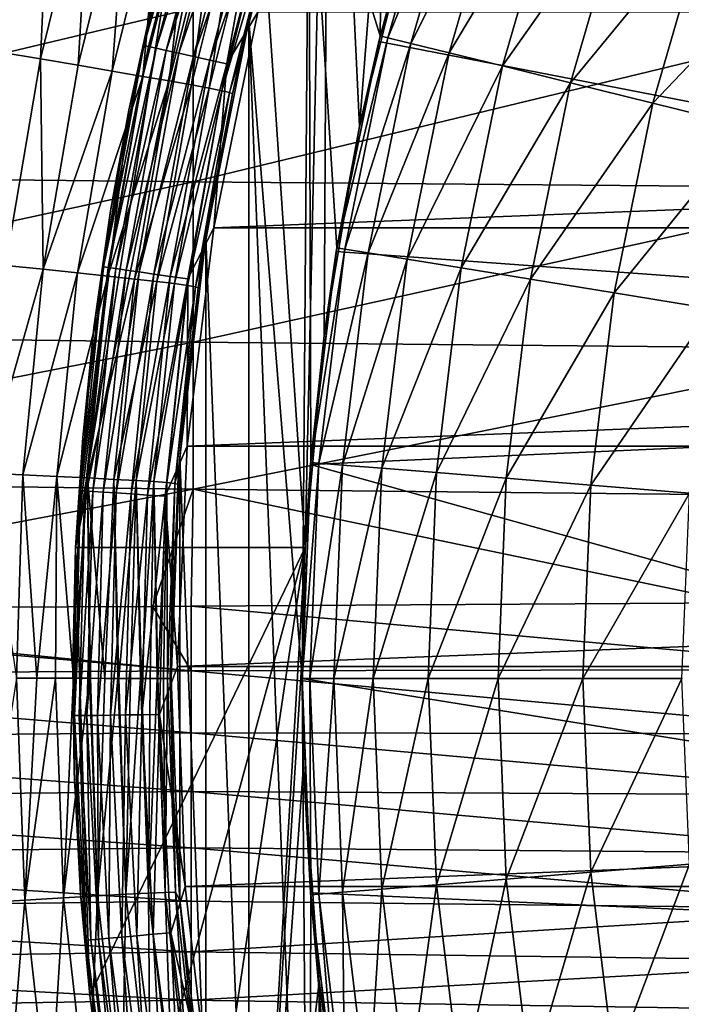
# Model space of a CAD drawing. Header units: metres. Extents: x -105 to 105, y -68 to 103.
# Tile 213 of 256: x -22.65 to -17.61, y 41.8 to 49.31. Entities that reach past the tile are written whole.
import ezdxf

# ---------------------------------------------------------------- set-up
doc = ezdxf.new("R2010")
doc.units = ezdxf.units.M
doc.layers.add('solid_FIT-BATH-150_SW0001', color=7, linetype='CONTINUOUS')
doc.layers.add('solid_FIT-BATH-150_SW0001_01', color=7, linetype='CONTINUOUS')

msp = doc.modelspace()

# ---------------------------------------------------------------- linework, layer by layer
at = {"layer": 'solid_FIT-BATH-150_SW0001'}
for points in [[(-6.5, 46.543247, 69.796501), (-18.193726, 53.732334, 69.796501), (-17.383593, 55.151379, 69.796501)], [(-20.061949, 48.50071, 44.479324), (-20.29458, 53.406811, 46.28442), (-19.558865, 54.89312, 46.831276)], [(-20.061949, 48.50071, 44.479324), (-19.558865, 54.89312, 46.831276), (-19.667509, 50.068642, 45.056213)], [(-6.5, 46.543247, 69.796501), (-18.889029, 52.251717, 69.796501), (-18.193726, 53.732334, 69.796501)], [(-20.29458, 53.406811, 46.28442), (-20.475595, 45.285889, 43.296501), (-20.921442, 51.858166, 45.71463)], [(-20.331944, 46.9044, 43.891998), (-20.475595, 45.285889, 43.296501), (-20.29458, 53.406811, 46.28442)], [(-20.331944, 46.9044, 43.891998), (-20.29458, 53.406811, 46.28442), (-20.061949, 48.50071, 44.479324)], [(-19.904377, 49.191544, 37.796501), (-19.863281, 52.513683, 37.796501), (-20.447487, 50.930347, 37.796501)], [(-19.904377, 49.191544, 37.796501), (-19.444792, 50.778057, 37.796501), (-19.863281, 52.513683, 37.796501)], [(-6.5, 46.543247, 69.796501), (-19.464174, 50.7197, 69.796501), (-18.889029, 52.251717, 69.796501)], [(-20.921442, 51.858166, 45.71463), (-20.475595, 45.285889, 43.296501), (-22.227516, 45.285889, 43.296501)], [(-20.921442, 51.858166, 45.71463), (-22.227516, 45.285889, 43.296501), (-21.433817, 50.256985, 45.125511)], [(-20.5, 44.285889, 37.796501), (-20.447487, 50.930347, 37.796501), (-20.905996, 49.304741, 37.796501)], [(-20.668007, 50.209019, 20.200222), (-20.905996, 49.304741, 37.796501), (-20.447487, 50.930347, 37.796501)], [(-20.433365, 45.936943, 37.796501), (-20.447487, 50.930347, 37.796501), (-20.5, 44.285889, 37.796501)], [(-20.234499, 47.574017, 37.796501), (-19.904377, 49.191544, 37.796501), (-20.447487, 50.930347, 37.796501)], [(-20.433365, 45.936943, 37.796501), (-20.234499, 47.574017, 37.796501), (-20.447487, 50.930347, 37.796501)], [(-22.805916, 49.068035, 16.869911), (-22.422485, 50.64994, 16.861477), (-22.748867, 50.728596, 16.668863)], [(-21.269028, 50.778633, 72.13472), (-21.706633, 49.118015, 72.134705), (-21.234577, 50.768116, 72.269585)], [(-21.61532, 49.562294, 71.996498), (-21.706633, 49.118015, 72.134705), (-21.269028, 50.778633, 72.13472)], [(-21.706633, 49.118015, 72.134705), (-21.671476, 49.110188, 72.269569), (-21.234577, 50.768116, 72.269585)], [(-21.234577, 50.768116, 72.269585), (-21.671476, 49.110188, 72.269569), (-21.17823, 50.750916, 72.396126)], [(-21.671476, 49.110188, 72.269569), (-21.613972, 49.097389, 72.396118), (-21.17823, 50.750916, 72.396126)], [(-21.17823, 50.750916, 72.396126), (-21.613972, 49.097389, 72.396118), (-21.101704, 50.727554, 72.510506)], [(-21.613972, 49.097389, 72.396118), (-21.535872, 49.080002, 72.510498), (-21.101704, 50.727554, 72.510506)], [(-21.101704, 50.727554, 72.510506), (-21.535872, 49.080002, 72.510498), (-21.007326, 50.698742, 72.609238)], [(-19.904282, 49.191959, 39.13728), (-19.444792, 50.778057, 37.796501), (-19.904377, 49.191544, 37.796501)], [(-19.444965, 50.777679, 39.13728), (-19.444792, 50.778057, 37.796501), (-19.904282, 49.191959, 39.13728)], [(-19.444965, 50.777679, 39.13728), (-19.904282, 49.191959, 39.13728), (-19.387623, 50.758408, 40.691639)], [(-19.904282, 49.191959, 39.13728), (-19.845575, 49.177368, 40.691639), (-19.387623, 50.758408, 40.691639)], [(-19.387623, 50.758408, 40.691639), (-19.845575, 49.177368, 40.691639), (-19.215603, 50.700981, 42.238136)], [(-22.805916, 49.068035, 16.869911), (-22.496199, 49.015953, 17.096987), (-22.422485, 50.64994, 16.861477)], [(-22.496199, 49.015953, 17.096987), (-22.11536, 50.575073, 17.087374), (-22.422485, 50.64994, 16.861477)], [(-21.535872, 49.080002, 72.510498), (-21.439556, 49.058563, 72.60923), (-21.007326, 50.698742, 72.609238)], [(-21.007326, 50.698742, 72.609238), (-21.439556, 49.058563, 72.60923), (-20.897972, 50.665359, 72.689316)], [(-21.439556, 49.058563, 72.60923), (-21.327953, 49.033718, 72.689308), (-20.897972, 50.665359, 72.689316)], [(-20.897972, 50.665359, 72.689316), (-21.327953, 49.033718, 72.689308), (-20.776972, 50.628422, 72.748299)], [(-19.667509, 50.068642, 45.056213), (-19.464174, 50.7197, 69.796501), (-19.914961, 49.148083, 69.796501)], [(-6.5, 46.543247, 69.796501), (-19.914961, 49.148083, 69.796501), (-19.464174, 50.7197, 69.796501)], [(-19.845575, 49.177368, 40.691639), (-19.669493, 49.133968, 42.238136), (-19.215603, 50.700981, 42.238136)], [(-19.215603, 50.700981, 42.238136), (-19.669493, 49.133968, 42.238136), (-18.929987, 50.605625, 43.765839)], [(-22.496199, 49.015953, 17.096987), (-22.20927, 48.967213, 17.354403), (-22.11536, 50.575073, 17.087374)], [(-22.20927, 48.967213, 17.354403), (-21.83062, 50.505138, 17.344757), (-22.11536, 50.575073, 17.087374)], [(-21.327953, 49.033718, 72.689308), (-21.204462, 49.006226, 72.748299), (-20.776972, 50.628422, 72.748299)], [(-20.776972, 50.628422, 72.748299), (-21.204462, 49.006226, 72.748299), (-20.648005, 50.589054, 72.784393)], [(-21.204462, 49.006226, 72.748299), (-21.072844, 48.976929, 72.784393), (-20.648005, 50.589054, 72.784393)], [(-20.648005, 50.589054, 72.784393), (-21.072844, 48.976929, 72.784393), (-20.838043, 49.372837, 72.796501)], [(-19.669493, 49.133968, 42.238136), (-19.377129, 49.061905, 43.765839), (-18.929987, 50.605625, 43.765839)], [(-18.929987, 50.605625, 43.765839), (-19.377129, 49.061905, 43.765839), (-18.532501, 50.472927, 45.265484)], [(-22.20927, 48.967213, 17.354403), (-21.948053, 48.922508, 17.639708), (-21.83062, 50.505138, 17.344757)], [(-21.948053, 48.922508, 17.639708), (-21.571428, 50.441299, 17.630926), (-21.83062, 50.505138, 17.344757)], [(-21.948053, 48.922508, 17.639708), (-21.715393, 48.8825, 17.950441), (-21.571428, 50.441299, 17.630926)], [(-21.715393, 48.8825, 17.950441), (-21.340857, 50.384651, 17.943155), (-21.571428, 50.441299, 17.630926)], [(-19.377129, 49.061905, 43.765839), (-18.970255, 48.96162, 45.265484), (-18.532501, 50.472927, 45.265484)], [(-18.532501, 50.472927, 45.265484), (-18.970255, 48.96162, 45.265484), (-18.02556, 50.303684, 46.727985)], [(-21.715393, 48.8825, 17.950441), (-21.513536, 48.847469, 18.284002), (-21.340857, 50.384651, 17.943155)], [(-21.513536, 48.847469, 18.284002), (-21.141167, 50.335651, 18.278574), (-21.340857, 50.384651, 17.943155)], [(-21.513536, 48.847469, 18.284002), (-21.344408, 48.81749, 18.637724), (-21.141167, 50.335651, 18.278574)], [(-21.344408, 48.81749, 18.637724), (-20.974184, 50.294415, 18.634233), (-21.141167, 50.335651, 18.278574)], [(-21.344408, 48.81749, 18.637724), (-21.209923, 48.792641, 19.008932), (-20.974184, 50.294415, 18.634233)], [(-21.209923, 48.792641, 19.008932), (-20.841726, 50.261055, 19.007181), (-20.974184, 50.294415, 18.634233)], [(-18.970255, 48.96162, 45.265484), (-18.451338, 48.833721, 46.727985), (-18.02556, 50.303684, 46.727985)], [(-18.02556, 50.303684, 46.727985), (-18.451338, 48.833721, 46.727985), (-17.412231, 50.09893, 48.144478)], [(-21.433817, 50.256985, 45.125511), (-22.227516, 45.285889, 43.296501), (-21.822882, 48.624809, 44.524986)], [(-21.433817, 50.256985, 45.125511), (-21.822882, 48.624809, 44.524986), (-21.61532, 49.562294, 71.996498)], [(-21.209923, 48.792641, 19.008932), (-21.112005, 48.772999, 19.39496), (-20.841726, 50.261055, 19.007181)], [(-21.112005, 48.772999, 19.39496), (-20.745619, 50.235687, 19.39447), (-20.841726, 50.261055, 19.007181)], [(-21.112005, 48.772999, 19.39496), (-20.687683, 50.218426, 19.793146), (-20.745619, 50.235687, 19.39447)], [(-21.112005, 48.772999, 19.39496), (-21.052572, 48.758636, 19.793137), (-20.687683, 50.218426, 19.793146)], [(-21.052572, 48.758636, 19.793137), (-20.96093, 49.070171, 20.200666), (-20.687683, 50.218426, 19.793146)], [(-20.687683, 50.218426, 19.793146), (-20.96093, 49.070171, 20.200666), (-20.668007, 50.209019, 20.200222)], [(-20.668007, 50.209019, 20.200222), (-20.96093, 49.070171, 20.200666), (-20.905996, 49.304741, 37.796501)], [(-20.061949, 48.50071, 44.479324), (-19.667509, 50.068642, 45.056213), (-19.914961, 49.148083, 69.796501)], [(-18.451338, 48.833721, 46.727985), (-17.823524, 48.678982, 48.144478), (-17.412231, 50.09893, 48.144478)], [(-17.412231, 50.09893, 48.144478), (-17.823524, 48.678982, 48.144478), (-16.696239, 49.859894, 49.506374)], [(-17.823524, 48.678982, 48.144478), (-17.090618, 48.498333, 49.506374), (-16.696239, 49.859894, 49.506374)], [(-21.61532, 49.562294, 71.996498), (-21.96187, 47.855022, 71.996498), (-21.706633, 49.118015, 72.134705)], [(-21.822882, 48.624809, 44.524986), (-21.96187, 47.855022, 71.996498), (-21.61532, 49.562294, 71.996498)], [(-26.663441, 49.446838, -22.226355), (-21.330763, 49.40361, -22.307909), (-26.663441, 48.132706, -22.222878)], [(-21.330763, 49.40361, -22.307909), (-21.330763, 48.07679, -22.305033), (-26.663441, 48.132706, -22.222878)], [(-21.330763, 49.40361, -22.307909), (-15.998079, 49.36816, -22.371504), (-21.330763, 48.07679, -22.305033)], [(-15.998079, 49.36816, -22.371504), (-15.998079, 48.030937, -22.36912), (-21.330763, 48.07679, -22.305033)], [(-21.17215, 47.726681, 72.796501), (20.838045, 49.372837, 72.796501), (-20.838043, 49.372837, 72.796501)], [(-21.072844, 48.976929, 72.784393), (-21.17215, 47.726681, 72.796501), (-20.838043, 49.372837, 72.796501)], [(-20.905993, 39.267017, 37.796501), (-20.905996, 49.304741, 37.796501), (-21.235247, 47.649086, 37.796501)], [(-21.031597, 48.74929, 20.200754), (-21.235247, 47.649086, 37.796501), (-20.905996, 49.304741, 37.796501)], [(-20.96093, 49.070171, 20.200666), (-21.031597, 48.74929, 20.200754), (-20.905996, 49.304741, 37.796501)], [(-20.905993, 39.267017, 37.796501), (-20.447483, 37.641415, 37.796501), (-20.905996, 49.304741, 37.796501)], [(-20.5, 44.285889, 37.796501), (-20.905996, 49.304741, 37.796501), (-20.447483, 37.641415, 37.796501)], [(-20.061949, 48.50071, 44.479324), (-19.914961, 49.148083, 69.796501), (-20.239237, 47.54512, 69.796501)], [(-6.5, 46.543247, 69.796501), (-20.239237, 47.54512, 69.796501), (-19.914961, 49.148083, 69.796501)], [(-19.904282, 49.191959, 39.13728), (-20.234499, 47.574017, 37.796501), (-20.234528, 47.574333, 39.13728)], [(-19.904282, 49.191959, 39.13728), (-20.234528, 47.574333, 39.13728), (-19.845575, 49.177368, 40.691639)], [(-20.234528, 47.574333, 39.13728), (-20.174822, 47.564606, 40.691639), (-19.845575, 49.177368, 40.691639)], [(-19.904282, 49.191959, 39.13728), (-19.904377, 49.191544, 37.796501), (-20.234499, 47.574017, 37.796501)], [(-19.845575, 49.177368, 40.691639), (-20.174822, 47.564606, 40.691639), (-19.669493, 49.133968, 42.238136)], [(-22.763662, 47.439228, 17.104607), (-22.496199, 49.015953, 17.096987), (-22.805916, 49.068035, 16.869911)], [(-21.706633, 49.118015, 72.134705), (-22.01479, 47.428585, 72.134697), (-21.671476, 49.110188, 72.269569)], [(-21.96187, 47.855022, 71.996498), (-22.01479, 47.428585, 72.134697), (-21.706633, 49.118015, 72.134705)], [(-22.01479, 47.428585, 72.134697), (-21.979136, 47.423492, 72.269554), (-21.671476, 49.110188, 72.269569)], [(-21.671476, 49.110188, 72.269569), (-21.979136, 47.423492, 72.269554), (-21.613972, 49.097389, 72.396118)], [(-21.979136, 47.423492, 72.269554), (-21.920816, 47.415169, 72.396103), (-21.613972, 49.097389, 72.396118)], [(-21.613972, 49.097389, 72.396118), (-21.920816, 47.415169, 72.396103), (-21.535872, 49.080002, 72.510498)], [(-21.920816, 47.415169, 72.396103), (-21.84161, 47.403862, 72.51049), (-21.535872, 49.080002, 72.510498)], [(-21.535872, 49.080002, 72.510498), (-21.84161, 47.403862, 72.51049), (-21.439556, 49.058563, 72.60923)], [(-21.052572, 48.758636, 19.793137), (-21.031597, 48.74929, 20.200754), (-20.96093, 49.070171, 20.200666)], [(-20.174822, 47.564606, 40.691639), (-19.995817, 47.535515, 42.238136), (-19.669493, 49.133968, 42.238136)], [(-19.669493, 49.133968, 42.238136), (-19.995817, 47.535515, 42.238136), (-19.377129, 49.061905, 43.765839)], [(-22.763662, 47.439228, 17.104607), (-22.476273, 47.409687, 17.362185), (-22.496199, 49.015953, 17.096987)], [(-22.476273, 47.409687, 17.362185), (-22.20927, 48.967213, 17.354403), (-22.496199, 49.015953, 17.096987)], [(-21.84161, 47.403862, 72.51049), (-21.743927, 47.389915, 72.609222), (-21.439556, 49.058563, 72.60923)], [(-21.439556, 49.058563, 72.60923), (-21.743927, 47.389915, 72.609222), (-21.327953, 49.033718, 72.689308)], [(-21.743927, 47.389915, 72.609222), (-21.630741, 47.37376, 72.689301), (-21.327953, 49.033718, 72.689308)], [(-21.327953, 49.033718, 72.689308), (-21.630741, 47.37376, 72.689301), (-21.204462, 49.006226, 72.748299)], [(-21.630741, 47.37376, 72.689301), (-21.505499, 47.355881, 72.748291), (-21.204462, 49.006226, 72.748299)], [(-21.204462, 49.006226, 72.748299), (-21.505499, 47.355881, 72.748291), (-21.072844, 48.976929, 72.784393)], [(-19.995817, 47.535515, 42.238136), (-19.698603, 47.487213, 43.765839), (-19.377129, 49.061905, 43.765839)], [(-19.377129, 49.061905, 43.765839), (-19.698603, 47.487213, 43.765839), (-18.970255, 48.96162, 45.265484)], [(-22.476273, 47.409687, 17.362185), (-21.948053, 48.922508, 17.639708), (-22.20927, 48.967213, 17.354403)], [(-22.476273, 47.409687, 17.362185), (-22.214676, 47.382435, 17.646858), (-21.948053, 48.922508, 17.639708)], [(-22.214676, 47.382435, 17.646858), (-21.715393, 48.8825, 17.950441), (-21.948053, 48.922508, 17.639708)], [(-21.505499, 47.355881, 72.748291), (-21.372013, 47.336826, 72.784393), (-21.072844, 48.976929, 72.784393)], [(-21.072844, 48.976929, 72.784393), (-21.372013, 47.336826, 72.784393), (-21.17215, 47.726681, 72.796501)], [(-19.698603, 47.487213, 43.765839), (-19.284979, 47.419994, 45.265484), (-18.970255, 48.96162, 45.265484)], [(-18.970255, 48.96162, 45.265484), (-19.284979, 47.419994, 45.265484), (-18.451338, 48.833721, 46.727985)], [(-22.214676, 47.382435, 17.646858), (-21.981464, 47.357777, 17.956369), (-21.715393, 48.8825, 17.950441)], [(-21.981464, 47.357777, 17.956369), (-21.513536, 48.847469, 18.284002), (-21.715393, 48.8825, 17.950441)], [(-21.981464, 47.357777, 17.956369), (-21.77883, 47.335842, 18.288361), (-21.513536, 48.847469, 18.284002)], [(-21.77883, 47.335842, 18.288361), (-21.344408, 48.81749, 18.637724), (-21.513536, 48.847469, 18.284002)], [(-21.77883, 47.335842, 18.288361), (-21.608749, 47.316677, 18.640417), (-21.344408, 48.81749, 18.637724)], [(-21.608749, 47.316677, 18.640417), (-21.209923, 48.792641, 19.008932), (-21.344408, 48.81749, 18.637724)], [(-21.608749, 47.316677, 18.640417), (-21.473207, 47.300312, 19.010124), (-21.209923, 48.792641, 19.008932)], [(-21.473207, 47.300312, 19.010124), (-21.112005, 48.772999, 19.39496), (-21.209923, 48.792641, 19.008932)], [(-21.473207, 47.300312, 19.010124), (-21.37418, 47.286793, 19.395065), (-21.112005, 48.772999, 19.39496)], [(-21.37418, 47.286793, 19.395065), (-21.052572, 48.758636, 19.793137), (-21.112005, 48.772999, 19.39496)], [(-19.284979, 47.419994, 45.265484), (-18.757454, 47.334263, 46.727985), (-18.451338, 48.833721, 46.727985)], [(-18.451338, 48.833721, 46.727985), (-18.757454, 47.334263, 46.727985), (-17.823524, 48.678982, 48.144478)], [(-21.37418, 47.286793, 19.395065), (-21.313644, 47.27615, 19.792828), (-21.052572, 48.758636, 19.793137)], [(-21.313644, 47.27615, 19.792828), (-21.031597, 48.74929, 20.200754), (-21.052572, 48.758636, 19.793137)], [(-21.313644, 47.27615, 19.792828), (-21.25948, 47.49284, 20.200951), (-21.031597, 48.74929, 20.200754)], [(-21.031597, 48.74929, 20.200754), (-21.25948, 47.49284, 20.200951), (-21.235247, 47.649086, 37.796501)], [(-21.822882, 48.624809, 44.524986), (-22.227516, 45.285889, 43.296501), (-22.087673, 46.966991, 43.915028)], [(-21.822882, 48.624809, 44.524986), (-22.087673, 46.966991, 43.915028), (-21.96187, 47.855022, 71.996498)], [(-18.757454, 47.334263, 46.727985), (-18.119225, 47.230541, 48.144478), (-17.823524, 48.678982, 48.144478)], [(-17.823524, 48.678982, 48.144478), (-18.119225, 47.230541, 48.144478), (-17.090618, 48.498333, 49.506374)], [(-20.331944, 46.9044, 43.891998), (-20.061949, 48.50071, 44.479324), (-20.239237, 47.54512, 69.796501)], [(-18.119225, 47.230541, 48.144478), (-17.374159, 47.109455, 49.506374), (-17.090618, 48.498333, 49.506374)], [(-26.663441, 48.132706, -22.222878), (-21.330763, 48.07679, -22.305033), (-26.663441, 46.918911, -22.214304)], [(-21.330763, 48.07679, -22.305033), (-21.330763, 46.855053, -22.297564), (-26.663441, 46.918911, -22.214304)], [(-21.330763, 48.07679, -22.305033), (-15.998079, 48.030937, -22.36912), (-21.330763, 46.855053, -22.297564)], [(-15.998079, 48.030937, -22.36912), (-15.998079, 46.802681, -22.362556), (-21.330763, 46.855053, -22.297564)], [(-21.96187, 47.855022, 71.996498), (-22.17379, 46.125874, 71.996498), (-22.01479, 47.428585, 72.134697)], [(-22.087673, 46.966991, 43.915028), (-22.17379, 46.125874, 71.996498), (-21.96187, 47.855022, 71.996498)], [(-21.37652, 46.059444, 72.796501), (21.17215, 47.726681, 72.796501), (-21.17215, 47.726681, 72.796501)], [(-21.372013, 47.336826, 72.784393), (-21.37652, 46.059444, 72.796501), (-21.17215, 47.726681, 72.796501)], [(-21.235245, 40.922672, 37.796501), (-21.235247, 47.649086, 37.796501), (-21.433575, 45.974197, 37.796501)], [(-21.292126, 47.268406, 20.20096), (-21.433575, 45.974197, 37.796501), (-21.235247, 47.649086, 37.796501)], [(-21.25948, 47.49284, 20.200951), (-21.292126, 47.268406, 20.20096), (-21.235247, 47.649086, 37.796501)], [(-21.235245, 40.922672, 37.796501), (-20.905993, 39.267017, 37.796501), (-21.235247, 47.649086, 37.796501)], [(-20.234528, 47.574333, 39.13728), (-20.433365, 45.936943, 37.796501), (-20.433527, 45.935413, 39.13728)], [(-20.234528, 47.574333, 39.13728), (-20.433527, 45.935413, 39.13728), (-20.174822, 47.564606, 40.691639)], [(-20.433527, 45.935413, 39.13728), (-20.373228, 45.93058, 40.691639), (-20.174822, 47.564606, 40.691639)], [(-20.234528, 47.574333, 39.13728), (-20.234499, 47.574017, 37.796501), (-20.433365, 45.936943, 37.796501)], [(-20.174822, 47.564606, 40.691639), (-20.373228, 45.93058, 40.691639), (-19.995817, 47.535515, 42.238136)], [(-21.313644, 47.27615, 19.792828), (-21.292126, 47.268406, 20.20096), (-21.25948, 47.49284, 20.200951)], [(-20.331944, 46.9044, 43.891998), (-20.239237, 47.54512, 69.796501), (-20.434731, 45.920063, 69.796501)], [(-6.5, 46.543247, 69.796501), (-20.434731, 45.920063, 69.796501), (-20.239237, 47.54512, 69.796501)], [(-20.373228, 45.93058, 40.691639), (-20.192463, 45.915989, 42.238136), (-19.995817, 47.535515, 42.238136)], [(-19.995817, 47.535515, 42.238136), (-20.192463, 45.915989, 42.238136), (-19.698603, 47.487213, 43.765839)], [(-22.916941, 45.854225, 17.109968), (-22.476273, 47.409687, 17.362185), (-22.763662, 47.439228, 17.104607)], [(-22.01479, 47.428585, 72.134697), (-22.19166, 45.720409, 72.134682), (-21.979136, 47.423492, 72.269554)], [(-22.17379, 46.125874, 71.996498), (-22.19166, 45.720409, 72.134682), (-22.01479, 47.428585, 72.134697)], [(-22.19166, 45.720409, 72.134682), (-22.15572, 45.718086, 72.269547), (-21.979136, 47.423492, 72.269554)], [(-21.979136, 47.423492, 72.269554), (-22.15572, 45.718086, 72.269547), (-21.920816, 47.415169, 72.396103)], [(-22.15572, 45.718086, 72.269547), (-22.096935, 45.714287, 72.396095), (-21.920816, 47.415169, 72.396103)], [(-21.920816, 47.415169, 72.396103), (-22.096935, 45.714287, 72.396095), (-21.84161, 47.403862, 72.51049)], [(-20.192463, 45.915989, 42.238136), (-19.892326, 45.891758, 43.765839), (-19.698603, 47.487213, 43.765839)], [(-19.698603, 47.487213, 43.765839), (-19.892326, 45.891758, 43.765839), (-19.284979, 47.419994, 45.265484)], [(-19.892326, 45.891758, 43.765839), (-19.474634, 45.85804, 45.265484), (-19.284979, 47.419994, 45.265484)], [(-19.284979, 47.419994, 45.265484), (-19.474634, 45.85804, 45.265484), (-18.757454, 47.334263, 46.727985)], [(-22.916941, 45.854225, 17.109968), (-22.630629, 45.840977, 17.367853), (-22.476273, 47.409687, 17.362185)], [(-22.630629, 45.840977, 17.367853), (-22.214676, 47.382435, 17.646858), (-22.476273, 47.409687, 17.362185)], [(-22.630629, 45.840977, 17.367853), (-22.370155, 45.828636, 17.652153), (-22.214676, 47.382435, 17.646858)], [(-22.370155, 45.828636, 17.652153), (-21.981464, 47.357777, 17.956369), (-22.214676, 47.382435, 17.646858)], [(-22.370155, 45.828636, 17.652153), (-22.137821, 45.81728, 17.960768), (-21.981464, 47.357777, 17.956369)], [(-22.137821, 45.81728, 17.960768), (-21.77883, 47.335842, 18.288361), (-21.981464, 47.357777, 17.956369)], [(-22.096935, 45.714287, 72.396095), (-22.017096, 45.709126, 72.510475), (-21.84161, 47.403862, 72.51049)], [(-21.84161, 47.403862, 72.51049), (-22.017096, 45.709126, 72.510475), (-21.743927, 47.389915, 72.609222)], [(-22.017096, 45.709126, 72.510475), (-21.918629, 45.702759, 72.609215), (-21.743927, 47.389915, 72.609222)], [(-21.743927, 47.389915, 72.609222), (-21.918629, 45.702759, 72.609215), (-21.630741, 47.37376, 72.689301)], [(-21.918629, 45.702759, 72.609215), (-21.804535, 45.695385, 72.689293), (-21.630741, 47.37376, 72.689301)], [(-21.630741, 47.37376, 72.689301), (-21.804535, 45.695385, 72.689293), (-21.505499, 47.355881, 72.748291)], [(-21.804535, 45.695385, 72.689293), (-21.678288, 45.687222, 72.748283), (-21.505499, 47.355881, 72.748291)], [(-21.505499, 47.355881, 72.748291), (-21.678288, 45.687222, 72.748283), (-21.372013, 47.336826, 72.784393)], [(-22.137821, 45.81728, 17.960768), (-21.935732, 45.80695, 18.291533), (-21.77883, 47.335842, 18.288361)], [(-21.935732, 45.80695, 18.291533), (-21.608749, 47.316677, 18.640417), (-21.77883, 47.335842, 18.288361)], [(-21.935732, 45.80695, 18.291533), (-21.765894, 45.797665, 18.642256), (-21.608749, 47.316677, 18.640417)], [(-21.765894, 45.797665, 18.642256), (-21.473207, 47.300312, 19.010124), (-21.608749, 47.316677, 18.640417)], [(-21.765894, 45.797665, 18.642256), (-21.630312, 45.789433, 19.010744), (-21.473207, 47.300312, 19.010124)], [(-21.678288, 45.687222, 72.748283), (-21.54373, 45.678524, 72.784386), (-21.372013, 47.336826, 72.784393)], [(-21.630312, 45.789433, 19.010744), (-21.37418, 47.286793, 19.395065), (-21.473207, 47.300312, 19.010124)], [(-21.630312, 45.789433, 19.010744), (-21.530989, 45.782276, 19.394806), (-21.37418, 47.286793, 19.395065)], [(-21.372013, 47.336826, 72.784393), (-21.54373, 45.678524, 72.784386), (-21.37652, 46.059444, 72.796501)], [(-21.530989, 45.782276, 19.394806), (-21.313644, 47.27615, 19.792828), (-21.37418, 47.286793, 19.395065)], [(-21.530989, 45.782276, 19.394806), (-21.469931, 45.776207, 19.792244), (-21.313644, 47.27615, 19.792828)], [(-21.469931, 45.776207, 19.792244), (-21.292126, 47.268406, 20.20096), (-21.313644, 47.27615, 19.792828)], [(-21.469931, 45.776207, 19.792244), (-21.439676, 45.895313, 20.200857), (-21.292126, 47.268406, 20.20096)], [(-21.292126, 47.268406, 20.20096), (-21.439676, 45.895313, 20.200857), (-21.433575, 45.974197, 37.796501)], [(-19.474634, 45.85804, 45.265484), (-18.941921, 45.815033, 46.727985), (-18.757454, 47.334263, 46.727985)], [(-18.757454, 47.334263, 46.727985), (-18.941921, 45.815033, 46.727985), (-18.119225, 47.230541, 48.144478)], [(-18.941921, 45.815033, 46.727985), (-18.297415, 45.763004, 48.144478), (-18.119225, 47.230541, 48.144478)], [(-18.119225, 47.230541, 48.144478), (-18.297415, 45.763004, 48.144478), (-17.374159, 47.109455, 49.506374)], [(-18.297415, 45.763004, 48.144478), (-17.545023, 45.702263, 49.506374), (-17.374159, 47.109455, 49.506374)], [(-22.087673, 46.966991, 43.915028), (-22.227516, 45.285889, 43.296501), (-22.17379, 46.125874, 71.996498)], [(-26.663441, 46.918911, -22.214304), (-21.330763, 46.855053, -22.297564), (-26.663441, 45.800735, -22.198425)], [(-20.331944, 46.9044, 43.891998), (-20.434731, 45.920063, 69.796501), (-20.475595, 45.285889, 43.296501)], [(-21.330763, 46.855053, -22.297564), (-21.330763, 45.732765, -22.283442), (-26.663441, 45.800735, -22.198425)], [(-21.330763, 46.855053, -22.297564), (-15.998079, 46.802681, -22.362556), (-21.330763, 45.732765, -22.283442)], [(-15.998079, 46.802681, -22.362556), (-15.998079, 45.677025, -22.349876), (-21.330763, 45.732765, -22.283442)], [(-6.5, 46.543247, 69.796501), (-6.5, 42.02853, 69.796501), (-20.434731, 45.920063, 69.796501)], [(-22.17379, 46.125874, 71.996498), (-22.227516, 45.285889, 43.296501), (-22.249777, 44.385445, 71.996498)], [(-22.17379, 46.125874, 71.996498), (-22.249777, 44.385445, 71.996498), (-22.19166, 45.720409, 72.134682)], [(-21.54373, 45.678524, 72.784386), (-21.449781, 44.379948, 72.796501), (-21.37652, 46.059444, 72.796501)], [(-21.449781, 44.379948, 72.796501), (21.37652, 46.059441, 72.796501), (-21.37652, 46.059444, 72.796501)], [(-21.433573, 42.597569, 37.796501), (-21.433575, 45.974197, 37.796501), (-21.5, 44.285889, 37.796501)], [(-21.5, 44.285889, 20.20039), (-21.5, 44.285889, 37.796501), (-21.433575, 45.974197, 37.796501)], [(-21.448669, 45.770679, 20.200834), (-21.5, 44.285889, 20.20039), (-21.433575, 45.974197, 37.796501)], [(-21.439676, 45.895313, 20.200857), (-21.448669, 45.770679, 20.200834), (-21.433575, 45.974197, 37.796501)], [(-21.433573, 42.597569, 37.796501), (-21.235245, 40.922672, 37.796501), (-21.433575, 45.974197, 37.796501)], [(-20.433527, 45.935413, 39.13728), (-20.433365, 45.936943, 37.796501), (-20.5, 44.285889, 37.796501)], [(-20.433527, 45.935413, 39.13728), (-20.5, 44.285889, 37.796501), (-20.5, 44.285889, 39.13728)], [(-20.433527, 45.935413, 39.13728), (-20.5, 44.285889, 39.13728), (-20.373228, 45.93058, 40.691639)], [(-20.5, 44.285889, 39.13728), (-20.439508, 44.285889, 40.691639), (-20.373228, 45.93058, 40.691639)], [(-20.434731, 45.920063, 69.796501), (-20.499907, 44.285889, 69.796501), (-20.475595, 45.285889, 43.296501)], [(-6.5, 42.02853, 69.796501), (-20.499907, 44.285889, 69.796501), (-20.434731, 45.920063, 69.796501)], [(-20.373228, 45.93058, 40.691639), (-20.439508, 44.285889, 40.691639), (-20.192463, 45.915989, 42.238136)], [(-20.439508, 44.285889, 40.691639), (-20.258154, 44.285889, 42.238136), (-20.192463, 45.915989, 42.238136)], [(-20.192463, 45.915989, 42.238136), (-20.258154, 44.285889, 42.238136), (-19.892326, 45.891758, 43.765839)], [(-22.916941, 45.854225, 17.109968), (-22.678305, 44.289581, 17.363621), (-22.630629, 45.840977, 17.367853)], [(-22.630629, 45.840977, 17.367853), (-22.678305, 44.289581, 17.363621), (-22.52253, 44.289333, 17.527887)], [(-22.630629, 45.840977, 17.367853), (-22.52253, 44.289333, 17.527887), (-22.370155, 45.828636, 17.652153)], [(-21.469931, 45.776207, 19.792244), (-21.448669, 45.770679, 20.200834), (-21.439676, 45.895313, 20.200857)], [(-20.258154, 44.285889, 42.238136), (-19.957041, 44.285889, 43.765839), (-19.892326, 45.891758, 43.765839)], [(-19.892326, 45.891758, 43.765839), (-19.957041, 44.285889, 43.765839), (-19.474634, 45.85804, 45.265484)], [(-19.957041, 44.285889, 43.765839), (-19.537991, 44.285889, 45.265484), (-19.474634, 45.85804, 45.265484)], [(-19.474634, 45.85804, 45.265484), (-19.537991, 44.285889, 45.265484), (-18.941921, 45.815033, 46.727985)], [(-26.663441, 45.800735, -22.198425), (-21.330763, 45.732765, -22.283442), (-26.189068, 44.818077, -22.181822)], [(-22.370155, 45.828636, 17.652153), (-22.52253, 44.289333, 17.527887), (-22.381336, 44.289089, 17.694715)], [(-22.370155, 45.828636, 17.652153), (-22.381336, 44.289089, 17.694715), (-22.243818, 44.28883, 17.877081)], [(-22.370155, 45.828636, 17.652153), (-22.243818, 44.28883, 17.877081), (-22.137821, 45.81728, 17.960768)], [(-22.137821, 45.81728, 17.960768), (-22.243818, 44.28883, 17.877081), (-22.122822, 44.288574, 18.057625)], [(-22.137821, 45.81728, 17.960768), (-22.122822, 44.288574, 18.057625), (-22.114676, 44.288559, 18.070574)], [(-22.137821, 45.81728, 17.960768), (-22.114676, 44.288559, 18.070574), (-22.00506, 44.288303, 18.256449)], [(-22.137821, 45.81728, 17.960768), (-22.00506, 44.288303, 18.256449), (-21.935732, 45.80695, 18.291533)], [(-21.935732, 45.80695, 18.291533), (-22.00506, 44.288303, 18.256449), (-21.905445, 44.288048, 18.448069)], [(-21.935732, 45.80695, 18.291533), (-21.905445, 44.288048, 18.448069), (-21.897484, 44.288025, 18.464533)], [(-21.935732, 45.80695, 18.291533), (-21.897484, 44.288025, 18.464533), (-21.765894, 45.797665, 18.642256)], [(-21.765894, 45.797665, 18.642256), (-21.897484, 44.288025, 18.464533), (-21.809319, 44.287766, 18.661116)], [(-21.765894, 45.797665, 18.642256), (-21.809319, 44.287766, 18.661116), (-21.731821, 44.28751, 18.861879)], [(-21.765894, 45.797665, 18.642256), (-21.731821, 44.28751, 18.861879), (-21.725361, 44.287487, 18.88018)], [(-21.765894, 45.797665, 18.642256), (-21.725361, 44.287487, 18.88018), (-21.630312, 45.789433, 19.010744)], [(-21.630312, 45.789433, 19.010744), (-21.725361, 44.287487, 18.88018), (-21.659418, 44.287224, 19.08589)], [(-21.630312, 45.789433, 19.010744), (-21.659418, 44.287224, 19.08589), (-21.604622, 44.286964, 19.29476)], [(-21.630312, 45.789433, 19.010744), (-21.604622, 44.286964, 19.29476), (-21.600626, 44.286945, 19.312017)], [(-21.630312, 45.789433, 19.010744), (-21.600626, 44.286945, 19.312017), (-21.530989, 45.782276, 19.394806)], [(-21.530989, 45.782276, 19.394806), (-21.600626, 44.286945, 19.312017), (-21.557617, 44.286682, 19.526443)], [(-21.530989, 45.782276, 19.394806), (-21.557617, 44.286682, 19.526443), (-21.52647, 44.286427, 19.742504)], [(-21.530989, 45.782276, 19.394806), (-21.52647, 44.286427, 19.742504), (-21.469931, 45.776207, 19.792244)], [(-21.469931, 45.776207, 19.792244), (-21.52647, 44.286427, 19.742504), (-21.506268, 44.286152, 19.976639)], [(-21.469931, 45.776207, 19.792244), (-21.506268, 44.286152, 19.976639), (-21.448669, 45.770679, 20.200834)], [(-21.506268, 44.286152, 19.976639), (-21.5, 44.285889, 20.20039), (-21.448669, 45.770679, 20.200834)], [(-19.537991, 44.285889, 45.265484), (-19.003544, 44.285889, 46.727985), (-18.941921, 45.815033, 46.727985)], [(-18.941921, 45.815033, 46.727985), (-19.003544, 44.285889, 46.727985), (-18.297415, 45.763004, 48.144478)], [(-19.003544, 44.285889, 46.727985), (-18.356941, 44.285889, 48.144478), (-18.297415, 45.763004, 48.144478)], [(-18.297415, 45.763004, 48.144478), (-18.356941, 44.285889, 48.144478), (-17.545023, 45.702263, 49.506374)], [(-21.330763, 45.732765, -22.283442), (-21.639244, 44.836987, -22.258461), (-26.189068, 44.818077, -22.181822)], [(-22.249777, 44.385445, 71.996498), (-22.236187, 44.003677, 72.134666), (-22.19166, 45.720409, 72.134682)], [(-22.19166, 45.720409, 72.134682), (-22.236187, 44.003677, 72.134666), (-22.15572, 45.718086, 72.269547)], [(-22.236187, 44.003677, 72.134666), (-22.20018, 44.004135, 72.269531), (-22.15572, 45.718086, 72.269547)], [(-22.15572, 45.718086, 72.269547), (-22.20018, 44.004135, 72.269531), (-22.096935, 45.714287, 72.396095)], [(-22.20018, 44.004135, 72.269531), (-22.141279, 44.004883, 72.39608), (-22.096935, 45.714287, 72.396095)], [(-22.096935, 45.714287, 72.396095), (-22.141279, 44.004883, 72.39608), (-22.017096, 45.709126, 72.510475)], [(-22.141279, 44.004883, 72.39608), (-22.061279, 44.005898, 72.510468), (-22.017096, 45.709126, 72.510475)], [(-22.017096, 45.709126, 72.510475), (-22.061279, 44.005898, 72.510468), (-21.918629, 45.702759, 72.609215)], [(-22.061279, 44.005898, 72.510468), (-21.962618, 44.007153, 72.609207), (-21.918629, 45.702759, 72.609215)], [(-21.918629, 45.702759, 72.609215), (-21.962618, 44.007153, 72.609207), (-21.804535, 45.695385, 72.689293)], [(-21.962618, 44.007153, 72.609207), (-21.848297, 44.008602, 72.689293), (-21.804535, 45.695385, 72.689293)], [(-21.804535, 45.695385, 72.689293), (-21.848297, 44.008602, 72.689293), (-21.678288, 45.687222, 72.748283)], [(-21.848297, 44.008602, 72.689293), (-21.721796, 44.010208, 72.748283), (-21.678288, 45.687222, 72.748283)], [(-21.678288, 45.687222, 72.748283), (-21.721796, 44.010208, 72.748283), (-21.54373, 45.678524, 72.784386)], [(-21.330763, 45.732765, -22.283442), (-21.345097, 44.838509, -22.262926), (-21.639244, 44.836987, -22.258461)], [(-21.330763, 45.732765, -22.283442), (-17.163412, 44.864388, -22.31996), (-21.345097, 44.838509, -22.262926)], [(-21.330763, 45.732765, -22.283442), (-15.998079, 45.677025, -22.349876), (-17.163412, 44.864388, -22.31996)], [(-18.356941, 44.285889, 48.144478), (-17.6021, 44.285889, 49.506374), (-17.545023, 45.702263, 49.506374)], [(-21.721796, 44.010208, 72.748283), (-21.586969, 44.011917, 72.784386), (-21.54373, 45.678524, 72.784386)], [(-21.54373, 45.678524, 72.784386), (-21.586969, 44.011917, 72.784386), (-21.449781, 44.379948, 72.796501)], [(-22.249777, 44.385445, 71.996498), (-22.227516, 45.285889, 43.296501), (-22.238539, 43.572945, 43.296501)], [(-22.118082, 41.867146, 43.296501), (-22.238539, 43.572945, 43.296501), (-22.227516, 45.285889, 43.296501)], [(-22.118082, 41.867146, 43.296501), (-22.227516, 45.285889, 43.296501), (-20.475595, 45.285889, 43.296501)], [(-21.866865, 40.174686, 43.296501), (-22.118082, 41.867146, 43.296501), (-20.475595, 45.285889, 43.296501)], [(-21.486008, 38.505455, 43.296501), (-21.866865, 40.174686, 43.296501), (-20.475595, 45.285889, 43.296501)], [(-20.978067, 36.871056, 43.296501), (-21.486008, 38.505455, 43.296501), (-20.475595, 45.285889, 43.296501)], [(-20.978067, 36.871056, 43.296501), (-20.475595, 45.285889, 43.296501), (-20.499189, 44.454113, 43.296501)], [(-20.499907, 44.285889, 69.796501), (-20.499189, 44.454113, 43.296501), (-20.475595, 45.285889, 43.296501)], [(-16.00918, 44.355999, -22.318026), (-21.345097, 44.838509, -22.262926), (-17.163412, 44.864388, -22.31996)], [(-21.347351, 44.344879, -22.246088), (-26.685522, 44.31221, -22.152857), (-26.680649, 44.816528, -22.172691)], [(-21.347351, 44.344879, -22.246088), (-26.680649, 44.816528, -22.172691), (-26.189068, 44.818077, -22.181822)], [(-21.347351, 44.344879, -22.246088), (-26.189068, 44.818077, -22.181822), (-21.639244, 44.836987, -22.258461)], [(-21.347351, 44.344879, -22.246088), (-21.639244, 44.836987, -22.258461), (-21.345097, 44.838509, -22.262926)], [(-16.00918, 44.355999, -22.318026), (-21.347351, 44.344879, -22.246088), (-21.345097, 44.838509, -22.262926)], [(-20.978067, 36.871056, 43.296501), (-20.499189, 44.454113, 43.296501), (-20.489288, 43.624638, 43.296501)], [(-20.499907, 44.285889, 69.796501), (-20.489288, 43.624638, 43.296501), (-20.499189, 44.454113, 43.296501)], [(-21.347351, 44.344879, -22.246088), (-21.347351, 43.873726, -22.224869), (-26.685522, 44.31221, -22.152857)], [(-22.249777, 44.385445, 71.996498), (-22.238539, 43.572945, 43.296501), (-22.189367, 42.644402, 71.996498)], [(-22.249777, 44.385445, 71.996498), (-22.189367, 42.644402, 71.996498), (-22.236187, 44.003677, 72.134666)], [(-21.586969, 44.011917, 72.784386), (-21.391287, 42.700951, 72.796501), (-21.449781, 44.379948, 72.796501)], [(-21.391287, 42.700951, 72.796501), (21.449781, 44.37994, 72.796501), (-21.449781, 44.379948, 72.796501)], [(-16.00918, 44.355999, -22.318026), (-16.00918, 43.863968, -22.297987), (-21.347351, 44.344879, -22.246088)], [(-16.00918, 43.863968, -22.297987), (-21.347351, 43.873726, -22.224869), (-21.347351, 44.344879, -22.246088)], [(-21.347351, 43.873726, -22.224869), (-26.685522, 43.830986, -22.128059), (-26.685522, 44.31221, -22.152857)], [(-22.947334, 42.575706, 17.065386), (-22.615456, 42.596153, 17.360764), (-22.678305, 44.289581, 17.363621)], [(-22.52253, 44.289333, 17.527887), (-22.678305, 44.289581, 17.363621), (-22.615456, 42.596153, 17.360764)], [(-22.52253, 44.289333, 17.527887), (-22.615456, 42.596153, 17.360764), (-22.381336, 44.289089, 17.694715)], [(-22.615456, 42.596153, 17.360764), (-22.319036, 42.613865, 17.691853), (-22.381336, 44.289089, 17.694715)], [(-22.243818, 44.28883, 17.877081), (-22.381336, 44.289089, 17.694715), (-22.319036, 42.613865, 17.691853)], [(-22.243818, 44.28883, 17.877081), (-22.319036, 42.613865, 17.691853), (-22.122822, 44.288574, 18.057625)], [(-22.319036, 42.613865, 17.691853), (-22.060986, 42.628674, 18.054707), (-22.122822, 44.288574, 18.057625)], [(-22.114676, 44.288559, 18.070574), (-22.122822, 44.288574, 18.057625), (-22.060986, 42.628674, 18.054707)], [(-22.00506, 44.288303, 18.256449), (-22.114676, 44.288559, 18.070574), (-22.060986, 42.628674, 18.054707)], [(-22.00506, 44.288303, 18.256449), (-22.060986, 42.628674, 18.054707), (-21.905445, 44.288048, 18.448069)], [(-22.060986, 42.628674, 18.054707), (-21.843941, 42.640427, 18.445107), (-21.905445, 44.288048, 18.448069)], [(-21.897484, 44.288025, 18.464533), (-21.905445, 44.288048, 18.448069), (-21.843941, 42.640427, 18.445107)], [(-21.809319, 44.287766, 18.661116), (-21.897484, 44.288025, 18.464533), (-21.843941, 42.640427, 18.445107)], [(-21.809319, 44.287766, 18.661116), (-21.843941, 42.640427, 18.445107), (-21.731821, 44.28751, 18.861879)], [(-21.843941, 42.640427, 18.445107), (-21.670532, 42.648972, 18.858829), (-21.731821, 44.28751, 18.861879)], [(-21.725361, 44.287487, 18.88018), (-21.731821, 44.28751, 18.861879), (-21.670532, 42.648972, 18.858829)], [(-21.659418, 44.287224, 19.08589), (-21.725361, 44.287487, 18.88018), (-21.670532, 42.648972, 18.858829)], [(-21.659418, 44.287224, 19.08589), (-21.670532, 42.648972, 18.858829), (-21.604622, 44.286964, 19.29476)], [(-21.670532, 42.648972, 18.858829), (-21.543398, 42.65416, 19.291653), (-21.604622, 44.286964, 19.29476)], [(-21.600626, 44.286945, 19.312017), (-21.604622, 44.286964, 19.29476), (-21.543398, 42.65416, 19.291653)], [(-21.557617, 44.286682, 19.526443), (-21.600626, 44.286945, 19.312017), (-21.543398, 42.65416, 19.291653)], [(-21.557617, 44.286682, 19.526443), (-21.543398, 42.65416, 19.291653), (-21.52647, 44.286427, 19.742504)], [(-21.543398, 42.65416, 19.291653), (-21.465174, 42.655838, 19.739355), (-21.52647, 44.286427, 19.742504)], [(-21.506268, 44.286152, 19.976639), (-21.52647, 44.286427, 19.742504), (-21.465174, 42.655838, 19.739355)], [(-21.506268, 44.286152, 19.976639), (-21.465174, 42.655838, 19.739355), (-21.5, 44.285889, 20.20039)], [(-21.483267, 43.437782, 20.198444), (-21.433573, 42.597569, 37.796501), (-21.5, 44.285889, 37.796501)], [(-21.483267, 43.437782, 20.198444), (-21.5, 44.285889, 37.796501), (-21.5, 44.285889, 20.20039)], [(-21.465174, 42.655838, 19.739355), (-21.483267, 43.437782, 20.198444), (-21.5, 44.285889, 20.20039)], [(-20.433365, 42.634834, 37.796501), (-20.5, 44.285889, 37.796501), (-20.447483, 37.641415, 37.796501)], [(-20.5, 44.285889, 39.13728), (-20.5, 44.285889, 37.796501), (-20.433365, 42.634834, 37.796501)], [(-20.433516, 42.636208, 39.13728), (-20.5, 44.285889, 39.13728), (-20.433365, 42.634834, 37.796501)], [(-20.433516, 42.636208, 39.13728), (-20.439508, 44.285889, 40.691639), (-20.5, 44.285889, 39.13728)], [(-20.499907, 44.285889, 69.796501), (-20.434731, 42.651711, 69.796501), (-20.489288, 43.624638, 43.296501)], [(-6.5, 42.02853, 69.796501), (-20.434731, 42.651711, 69.796501), (-20.499907, 44.285889, 69.796501)], [(-20.373199, 42.640831, 40.691639), (-20.258154, 44.285889, 42.238136), (-20.439508, 44.285889, 40.691639)], [(-20.433516, 42.636208, 39.13728), (-20.373199, 42.640831, 40.691639), (-20.439508, 44.285889, 40.691639)], [(-20.373199, 42.640831, 40.691639), (-20.192434, 42.655426, 42.238136), (-20.258154, 44.285889, 42.238136)], [(-20.192434, 42.655426, 42.238136), (-19.957041, 44.285889, 43.765839), (-20.258154, 44.285889, 42.238136)], [(-20.192434, 42.655426, 42.238136), (-19.892298, 42.679661, 43.765839), (-19.957041, 44.285889, 43.765839)], [(-19.892298, 42.679661, 43.765839), (-19.537991, 44.285889, 45.265484), (-19.957041, 44.285889, 43.765839)], [(-19.892298, 42.679661, 43.765839), (-19.474606, 42.713387, 45.265484), (-19.537991, 44.285889, 45.265484)], [(-19.474606, 42.713387, 45.265484), (-19.003544, 44.285889, 46.727985), (-19.537991, 44.285889, 45.265484)], [(-19.474606, 42.713387, 45.265484), (-18.941895, 42.756401, 46.727985), (-19.003544, 44.285889, 46.727985)], [(-18.941895, 42.756401, 46.727985), (-18.356941, 44.285889, 48.144478), (-19.003544, 44.285889, 46.727985)], [(-18.941895, 42.756401, 46.727985), (-18.297388, 42.808441, 48.144478), (-18.356941, 44.285889, 48.144478)], [(-18.297388, 42.808441, 48.144478), (-17.6021, 44.285889, 49.506374), (-18.356941, 44.285889, 48.144478)], [(-18.297388, 42.808441, 48.144478), (-17.544998, 42.869198, 49.506374), (-17.6021, 44.285889, 49.506374)], [(-22.236187, 44.003677, 72.134666), (-22.148109, 42.288631, 72.134659), (-22.20018, 44.004135, 72.269531)], [(-22.189367, 42.644402, 71.996498), (-22.148109, 42.288631, 72.134659), (-22.236187, 44.003677, 72.134666)], [(-22.20018, 44.004135, 72.269531), (-22.112246, 42.291866, 72.269516), (-22.141279, 44.004883, 72.39608)], [(-22.148109, 42.288631, 72.134659), (-22.112246, 42.291866, 72.269516), (-22.20018, 44.004135, 72.269531)], [(-22.141279, 44.004883, 72.39608), (-22.053581, 42.297157, 72.396072), (-22.061279, 44.005898, 72.510468)], [(-22.112246, 42.291866, 72.269516), (-22.053581, 42.297157, 72.396072), (-22.141279, 44.004883, 72.39608)], [(-22.061279, 44.005898, 72.510468), (-21.973902, 42.30434, 72.51046), (-21.962618, 44.007153, 72.609207)], [(-22.053581, 42.297157, 72.396072), (-21.973902, 42.30434, 72.51046), (-22.061279, 44.005898, 72.510468)], [(-21.973902, 42.30434, 72.51046), (-21.875631, 42.313202, 72.6092), (-21.962618, 44.007153, 72.609207)], [(-21.962618, 44.007153, 72.609207), (-21.875631, 42.313202, 72.6092), (-21.848297, 44.008602, 72.689293)], [(-21.875631, 42.313202, 72.6092), (-21.761765, 42.323471, 72.689285), (-21.848297, 44.008602, 72.689293)], [(-21.848297, 44.008602, 72.689293), (-21.761765, 42.323471, 72.689285), (-21.721796, 44.010208, 72.748283)], [(-21.761765, 42.323471, 72.689285), (-21.635767, 42.334835, 72.748276), (-21.721796, 44.010208, 72.748283)], [(-21.721796, 44.010208, 72.748283), (-21.635767, 42.334835, 72.748276), (-21.586969, 44.011917, 72.784386)], [(-21.635767, 42.334835, 72.748276), (-21.501472, 42.346943, 72.784386), (-21.586969, 44.011917, 72.784386)], [(-21.586969, 44.011917, 72.784386), (-21.501472, 42.346943, 72.784386), (-21.391287, 42.700951, 72.796501)], [(-21.347351, 43.873726, -22.224869), (-21.347351, 43.424355, -22.198523), (-26.685522, 43.830986, -22.128059)], [(-21.347351, 43.424355, -22.198523), (-26.685522, 43.372162, -22.097429), (-26.685522, 43.830986, -22.128059)], [(-16.00918, 43.396049, -22.272655), (-21.347351, 43.424355, -22.198523), (-21.347351, 43.873726, -22.224869)], [(-16.00918, 43.863968, -22.297987), (-16.00918, 43.396049, -22.272655), (-21.347351, 43.873726, -22.224869)], [(-20.978067, 36.871056, 43.296501), (-20.489288, 43.624638, 43.296501), (-20.368814, 41.971085, 43.296501)], [(-20.434731, 42.651711, 69.796501), (-20.368814, 41.971085, 43.296501), (-20.489288, 43.624638, 43.296501)], [(-22.189367, 42.644402, 71.996498), (-22.238539, 43.572945, 43.296501), (-22.118082, 41.867146, 43.296501)], [(-21.483267, 43.437782, 20.198444), (-21.433249, 42.592999, 20.196306), (-21.433573, 42.597569, 37.796501)], [(-21.465174, 42.655838, 19.739355), (-21.433249, 42.592999, 20.196306), (-21.483267, 43.437782, 20.198444)], [(-21.347351, 43.424355, -22.198523), (-21.347351, 42.996109, -22.166361), (-26.685522, 43.372162, -22.097429)], [(-21.347351, 42.996109, -22.166361), (-26.685522, 42.935093, -22.060211), (-26.685522, 43.372162, -22.097429)], [(-16.00918, 42.951431, -22.241261), (-21.347351, 42.996109, -22.166361), (-21.347351, 43.424355, -22.198523)], [(-16.00918, 43.396049, -22.272655), (-16.00918, 42.951431, -22.241261), (-21.347351, 43.424355, -22.198523)], [(-21.347351, 42.996109, -22.166361), (-21.347351, 42.588329, -22.127697), (-26.685522, 42.935093, -22.060211)], [(-16.00918, 42.529305, -22.203035), (-21.347351, 42.588329, -22.127697), (-21.347351, 42.996109, -22.166361)], [(-16.00918, 42.951431, -22.241261), (-16.00918, 42.529305, -22.203035), (-21.347351, 42.996109, -22.166361)], [(-21.347351, 42.588329, -22.127697), (-26.685522, 42.519138, -22.015656), (-26.685522, 42.935093, -22.060211)], [(-18.297388, 42.808441, 48.144478), (-18.119171, 41.340908, 48.144478), (-17.544998, 42.869198, 49.506374)], [(-18.119171, 41.340908, 48.144478), (-17.374109, 41.462009, 49.506374), (-17.544998, 42.869198, 49.506374)], [(-19.474606, 42.713387, 45.265484), (-19.284924, 41.151436, 45.265484), (-18.941895, 42.756401, 46.727985)], [(-19.284924, 41.151436, 45.265484), (-18.757399, 41.237175, 46.727985), (-18.941895, 42.756401, 46.727985)], [(-18.941895, 42.756401, 46.727985), (-18.757399, 41.237175, 46.727985), (-18.297388, 42.808441, 48.144478)], [(-18.757399, 41.237175, 46.727985), (-18.119171, 41.340908, 48.144478), (-18.297388, 42.808441, 48.144478)], [(-21.501472, 42.346943, 72.784386), (-21.201733, 41.03215, 72.796501), (-21.391287, 42.700951, 72.796501)], [(-21.201733, 41.03215, 72.796501), (21.391285, 42.700928, 72.796501), (-21.391287, 42.700951, 72.796501)], [(-19.892298, 42.679661, 43.765839), (-19.698545, 41.084209, 43.765839), (-19.474606, 42.713387, 45.265484)], [(-19.698545, 41.084209, 43.765839), (-19.284924, 41.151436, 45.265484), (-19.474606, 42.713387, 45.265484)], [(-22.615456, 42.596153, 17.360764), (-22.426458, 40.905636, 17.357016), (-22.319036, 42.613865, 17.691853)], [(-22.426458, 40.905636, 17.357016), (-22.131987, 40.943523, 17.688074), (-22.319036, 42.613865, 17.691853)], [(-22.319036, 42.613865, 17.691853), (-22.131987, 40.943523, 17.688074), (-22.060986, 42.628674, 18.054707)], [(-22.189367, 42.644402, 71.996498), (-22.118082, 41.867146, 43.296501), (-21.992931, 40.913425, 71.996498)], [(-22.189367, 42.644402, 71.996498), (-21.992931, 40.913425, 71.996498), (-22.148109, 42.288631, 72.134659)], [(-22.131987, 40.943523, 17.688074), (-21.875551, 40.97562, 18.050886), (-22.060986, 42.628674, 18.054707)], [(-22.060986, 42.628674, 18.054707), (-21.875551, 40.97562, 18.050886), (-21.843941, 42.640427, 18.445107)], [(-21.875551, 40.97562, 18.050886), (-21.659767, 41.001606, 18.441233), (-21.843941, 42.640427, 18.445107)], [(-21.843941, 42.640427, 18.445107), (-21.659767, 41.001606, 18.441233), (-21.670532, 42.648972, 18.858829)], [(-21.670532, 42.648972, 18.858829), (-21.487253, 41.021149, 18.854893), (-21.543398, 42.65416, 19.291653)], [(-21.659767, 41.001606, 18.441233), (-21.487253, 41.021149, 18.854893), (-21.670532, 42.648972, 18.858829)], [(-21.543398, 42.65416, 19.291653), (-21.360626, 41.03392, 19.287647), (-21.465174, 42.655838, 19.739355)], [(-21.487253, 41.021149, 18.854893), (-21.360626, 41.03392, 19.287647), (-21.543398, 42.65416, 19.291653)], [(-21.465174, 42.655838, 19.739355), (-21.282503, 41.039597, 19.735273), (-21.433249, 42.592999, 20.196306)], [(-21.360626, 41.03392, 19.287647), (-21.282503, 41.039597, 19.735273), (-21.465174, 42.655838, 19.739355)], [(-20.433365, 42.634834, 37.796501), (-20.447483, 37.641415, 37.796501), (-19.863277, 36.058079, 37.796501)], [(-20.434731, 42.651711, 69.796501), (-20.239237, 41.026657, 69.796501), (-20.368814, 41.971085, 43.296501)], [(-6.5, 42.02853, 69.796501), (-20.239237, 41.026657, 69.796501), (-20.434731, 42.651711, 69.796501)], [(-20.433516, 42.636208, 39.13728), (-20.234497, 40.997246, 39.13728), (-20.373199, 42.640831, 40.691639)], [(-20.433516, 42.636208, 39.13728), (-20.433365, 42.634834, 37.796501), (-20.234499, 40.997761, 37.796501)], [(-20.433516, 42.636208, 39.13728), (-20.234499, 40.997761, 37.796501), (-20.234497, 40.997246, 39.13728)], [(-20.234499, 40.997761, 37.796501), (-20.433365, 42.634834, 37.796501), (-19.863277, 36.058079, 37.796501)], [(-20.373199, 42.640831, 40.691639), (-20.174765, 41.006809, 40.691639), (-20.192434, 42.655426, 42.238136)], [(-20.234497, 40.997246, 39.13728), (-20.174765, 41.006809, 40.691639), (-20.373199, 42.640831, 40.691639)], [(-20.192434, 42.655426, 42.238136), (-19.99576, 41.0359, 42.238136), (-19.892298, 42.679661, 43.765839)], [(-20.174765, 41.006809, 40.691639), (-19.99576, 41.0359, 42.238136), (-20.192434, 42.655426, 42.238136)], [(-19.99576, 41.0359, 42.238136), (-19.698545, 41.084209, 43.765839), (-19.892298, 42.679661, 43.765839)], [(-21.347351, 42.588329, -22.127697), (-21.347351, 42.200356, -22.081846), (-26.685522, 42.519138, -22.015656)], [(-22.947334, 42.575706, 17.065386), (-22.756073, 40.862328, 17.061651), (-22.615456, 42.596153, 17.360764)], [(-22.756073, 40.862328, 17.061651), (-22.426458, 40.905636, 17.357016), (-22.615456, 42.596153, 17.360764)], [(-21.350264, 41.75285, 20.193975), (-21.235245, 40.922672, 37.796501), (-21.433573, 42.597569, 37.796501)], [(-21.433249, 42.592999, 20.196306), (-21.350264, 41.75285, 20.193975), (-21.433573, 42.597569, 37.796501)], [(-21.282503, 41.039597, 19.735273), (-21.350264, 41.75285, 20.193975), (-21.433249, 42.592999, 20.196306)], [(-16.00918, 42.529305, -22.203035), (-21.347351, 42.200356, -22.081846), (-21.347351, 42.588329, -22.127697)], [(-21.347351, 42.200356, -22.081846), (-26.685522, 42.12365, -21.963005), (-26.685522, 42.519138, -22.015656)], [(-16.00918, 42.529305, -22.203035), (-16.00918, 42.12886, -22.157209), (-21.347351, 42.200356, -22.081846)], [(-22.053581, 42.297157, 72.396072), (-21.834366, 40.601288, 72.396057), (-21.973902, 42.30434, 72.51046)], [(-21.973902, 42.30434, 72.51046), (-21.75548, 40.614601, 72.510445), (-21.875631, 42.313202, 72.6092)], [(-21.834366, 40.601288, 72.396057), (-21.75548, 40.614601, 72.510445), (-21.973902, 42.30434, 72.51046)], [(-21.875631, 42.313202, 72.6092), (-21.658188, 40.63102, 72.609192), (-21.761765, 42.323471, 72.689285)], [(-21.75548, 40.614601, 72.510445), (-21.658188, 40.63102, 72.609192), (-21.875631, 42.313202, 72.6092)], [(-21.761765, 42.323471, 72.689285), (-21.545454, 40.650043, 72.689278), (-21.635767, 42.334835, 72.748276)], [(-21.658188, 40.63102, 72.609192), (-21.545454, 40.650043, 72.689278), (-21.761765, 42.323471, 72.689285)], [(-21.635767, 42.334835, 72.748276), (-21.42071, 40.671093, 72.748276), (-21.501472, 42.346943, 72.784386)], [(-21.545454, 40.650043, 72.689278), (-21.42071, 40.671093, 72.748276), (-21.635767, 42.334835, 72.748276)], [(-21.501472, 42.346943, 72.784386), (-21.287752, 40.693531, 72.784378), (-21.201733, 41.03215, 72.796501)], [(-21.42071, 40.671093, 72.748276), (-21.287752, 40.693531, 72.784378), (-21.501472, 42.346943, 72.784386)], [(-22.148109, 42.288631, 72.134659), (-21.92795, 40.585495, 72.134644), (-22.112246, 42.291866, 72.269516)], [(-21.992931, 40.913425, 71.996498), (-21.92795, 40.585495, 72.134644), (-22.148109, 42.288631, 72.134659)], [(-22.112246, 42.291866, 72.269516), (-21.892445, 40.591488, 72.269508), (-22.053581, 42.297157, 72.396072)], [(-21.92795, 40.585495, 72.134644), (-21.892445, 40.591488, 72.269508), (-22.112246, 42.291866, 72.269516)], [(-21.892445, 40.591488, 72.269508), (-21.834366, 40.601288, 72.396057), (-22.053581, 42.297157, 72.396072)], [(-21.347351, 42.200356, -22.081846), (-21.347351, 41.831524, -22.028114), (-26.685522, 42.12365, -21.963005)], [(-16.00918, 42.12886, -22.157209), (-21.347351, 41.831524, -22.028114), (-21.347351, 42.200356, -22.081846)], [(-21.347351, 41.831524, -22.028114), (-26.685522, 41.747993, -21.90148), (-26.685522, 42.12365, -21.963005)], [(-16.00918, 42.12886, -22.157209), (-16.00918, 41.74929, -22.103001), (-21.347351, 41.831524, -22.028114)], [(-6.5, 42.02853, 69.796501), (-16.460951, 32.067577, 69.796501), (-20.239237, 41.026657, 69.796501)], [(-20.346222, 35.280792, 43.296501), (-20.978067, 36.871056, 43.296501), (-20.368814, 41.971085, 43.296501)], [(-20.346222, 35.280792, 43.296501), (-20.368814, 41.971085, 43.296501), (-20.114937, 40.33128, 43.296501)], [(-20.239237, 41.026657, 69.796501), (-20.114937, 40.33128, 43.296501), (-20.368814, 41.971085, 43.296501)], [(-21.992931, 40.913425, 71.996498), (-22.118082, 41.867146, 43.296501), (-21.866865, 40.174686, 43.296501)], [(-21.347351, 41.831524, -22.028114), (-21.347351, 41.481213, -21.965662), (-26.685522, 41.747993, -21.90148)], [(-16.00918, 41.74929, -22.103001), (-21.347351, 41.481213, -21.965662), (-21.347351, 41.831524, -22.028114)]]:
    msp.add_3dface(points, dxfattribs=at)
at = {"layer": 'solid_FIT-BATH-150_SW0001_01'}
for points in [[(-21.17215, 47.726681, 72.796501), (21.17215, 47.726681, 72.796501), (20.838045, 49.372837, 72.796501)], [(-21.37652, 46.059444, 72.796501), (21.37652, 46.059441, 72.796501), (21.17215, 47.726681, 72.796501)], [(-21.449781, 44.379948, 72.796501), (21.449781, 44.37994, 72.796501), (21.37652, 46.059441, 72.796501)], [(-21.391287, 42.700951, 72.796501), (21.391285, 42.700928, 72.796501), (21.449781, 44.37994, 72.796501)], [(-21.201733, 41.03215, 72.796501), (21.201727, 41.032112, 72.796501), (21.391285, 42.700928, 72.796501)]]:
    msp.add_3dface(points, dxfattribs=at)

doc.saveas('drawing.dxf')
